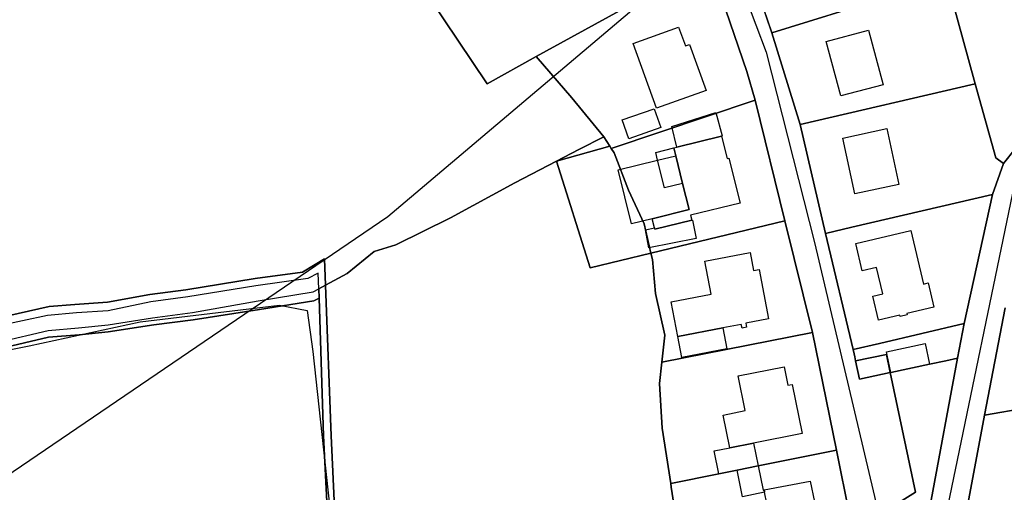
# Model space of a CAD drawing. Extents: x 577960 to 582939, y 6017202 to 6023066.
# Tile 112 of 217: x 579259 to 579421, y 6021625 to 6021703. Entities that reach past the tile are written whole.
import ezdxf

# ---------------------------------------------------------------- set-up
doc = ezdxf.new("R2010")
doc.units = 0
doc.header["$MEASUREMENT"] = 0
doc.linetypes.add('D', pattern=[0])
for name, color, linetype in [('LI__FLUR', 7, 'D'), ('LI__GEB', 7, 'Continuous'), ('LI__GEWAESSE', 7, 'D'), ('LI__STRASSE', 7, 'Continuous')]:
    doc.layers.add(name, color=color, linetype=linetype)

msp = doc.modelspace()

# ---------------------------------------------------------------- linework, layer by layer
at = {"layer": 'LI__FLUR', "color": 8, "linetype": 'D', "true_color": 0x808080}
for p, q in [((579382.408, 6021700.519), (579377.41, 6021715.503)), ((579377.41, 6021715.503), (579382.408, 6021700.519)), ((579372.082, 6021712.504), (579378.329, 6021694.172)), ((579378.329, 6021694.172), (579372.082, 6021712.504)), ((579343.803, 6021696.622), (579370.273, 6021711.195)), ((579370.273, 6021711.195), (579343.803, 6021696.622)), ((579335.806, 6021692.134), (579324.561, 6021708.897)), ((579324.561, 6021708.897), (579335.806, 6021692.134)), ((579411.017, 6021709.394), (579382.408, 6021700.519)), ((579382.408, 6021700.519), (579411.017, 6021709.394)), ((579415.765, 6021692.141), (579411.667, 6021706.995)), ((579411.667, 6021706.995), (579415.765, 6021692.141)), ((579387.056, 6021685.465), (579382.408, 6021700.519)), ((579382.408, 6021700.519), (579387.056, 6021685.465)), ((579343.803, 6021696.622), (579335.806, 6021692.134)), ((579335.806, 6021692.134), (579343.803, 6021696.622)), ((579349.65, 6021689.854), (579343.803, 6021696.622)), ((579343.803, 6021696.622), (579349.65, 6021689.854)), ((579378.329, 6021694.172), (579379.679, 6021689.473)), ((579379.679, 6021689.473), (579378.329, 6021694.172)), ((579387.056, 6021685.465), (579415.765, 6021692.141)), ((579415.765, 6021692.141), (579387.056, 6021685.465)), ((579415.765, 6021692.141), (579419.113, 6021679.976)), ((579419.113, 6021679.976), (579415.765, 6021692.141)), ((579354.888, 6021683.457), (579349.65, 6021689.854)), ((579349.65, 6021689.854), (579354.888, 6021683.457)), ((579379.679, 6021689.473), (579356.118, 6021681.557)), ((579356.118, 6021681.557), (579379.679, 6021689.473)), ((579379.679, 6021689.473), (579384.556, 6021669.691)), ((579384.556, 6021669.691), (579379.679, 6021689.473)), ((579391.224, 6021667.612), (579387.056, 6021685.465)), ((579387.056, 6021685.465), (579391.224, 6021667.612)), ((579425.501, 6021685.603), (579420.393, 6021679.076)), ((579420.393, 6021679.076), (579425.501, 6021685.603)), ((579350.82, 6021681.358), (579354.888, 6021683.457)), ((579354.888, 6021683.457), (579350.82, 6021681.358)), ((579355.878, 6021681.927), (579354.888, 6021683.457)), ((579354.888, 6021683.457), (579355.878, 6021681.927)), ((579355.878, 6021681.927), (579347.151, 6021679.439)), ((579347.151, 6021679.439), (579355.878, 6021681.927)), ((579347.151, 6021679.439), (579350.82, 6021681.358)), ((579350.82, 6021681.358), (579347.151, 6021679.439)), ((579356.118, 6021681.557), (579355.878, 6021681.927)), ((579355.878, 6021681.927), (579356.118, 6021681.557)), ((579356.578, 6021680.828), (579356.118, 6021681.557)), ((579356.118, 6021681.557), (579356.578, 6021680.828)), ((579358.976, 6021674.69), (579356.578, 6021680.828)), ((579356.578, 6021680.828), (579358.976, 6021674.69)), ((579340.334, 6021675.88), (579347.151, 6021679.439)), ((579347.151, 6021679.439), (579340.334, 6021675.88)), ((579347.151, 6021679.439), (579352.669, 6021661.955)), ((579352.669, 6021661.955), (579347.151, 6021679.439)), ((579419.113, 6021679.976), (579420.393, 6021679.076)), ((579420.393, 6021679.076), (579419.113, 6021679.976)), ((579420.393, 6021679.076), (579418.573, 6021673.978)), ((579418.573, 6021673.978), (579420.393, 6021679.076)), ((579329.788, 6021670.153), (579340.334, 6021675.88)), ((579340.334, 6021675.88), (579329.788, 6021670.153)), ((579361.525, 6021669.152), (579358.976, 6021674.69)), ((579358.976, 6021674.69), (579361.525, 6021669.152)), ((579395.552, 6021668.621), (579418.573, 6021673.978)), ((579418.573, 6021673.978), (579395.552, 6021668.621)), ((579418.573, 6021673.978), (579413.915, 6021652.817)), ((579413.915, 6021652.817), (579418.573, 6021673.978)), ((579320.861, 6021665.735), (579329.788, 6021670.153)), ((579329.788, 6021670.153), (579320.861, 6021665.735)), ((579384.556, 6021669.691), (579362.635, 6021664.364)), ((579362.635, 6021664.364), (579384.556, 6021669.691)), ((579384.556, 6021669.691), (579389.077, 6021651.343)), ((579389.077, 6021651.343), (579384.556, 6021669.691)), ((579362.635, 6021664.364), (579361.525, 6021669.152)), ((579361.525, 6021669.152), (579362.635, 6021664.364)), ((579391.224, 6021667.612), (579395.552, 6021668.621)), ((579395.552, 6021668.621), (579391.224, 6021667.612)), ((579395.772, 6021648.549), (579391.224, 6021667.612)), ((579391.224, 6021667.612), (579395.772, 6021648.549)), ((579317.312, 6021664.625), (579320.861, 6021665.735)), ((579320.861, 6021665.735), (579317.312, 6021664.625)), ((579305.567, 6021661.267), (579309.176, 6021663.456)), ((579309.176, 6021663.456), (579305.567, 6021661.267)), ((579309.176, 6021663.456), (579309.335, 6021659.098)), ((579309.335, 6021659.098), (579309.176, 6021663.456)), ((579312.884, 6021661.007), (579317.312, 6021664.625)), ((579317.312, 6021664.625), (579312.884, 6021661.007)), ((579352.669, 6021661.955), (579362.635, 6021664.364)), ((579362.635, 6021664.364), (579352.669, 6021661.955)), ((579362.905, 6021663.314), (579362.635, 6021664.364)), ((579362.635, 6021664.364), (579362.905, 6021663.314)), ((579363.394, 6021657.757), (579362.905, 6021663.314)), ((579362.905, 6021663.314), (579363.394, 6021657.757)), ((579286.464, 6021658.359), (579297.79, 6021660.208)), ((579297.79, 6021660.208), (579286.464, 6021658.359)), ((579297.79, 6021660.208), (579305.567, 6021661.267)), ((579305.567, 6021661.267), (579297.79, 6021660.208)), ((579306.417, 6021660.228), (579297.92, 6021659.008)), ((579308.136, 6021661.107), (579306.417, 6021660.228)), ((579308.216, 6021658.498), (579308.136, 6021661.107)), ((579309.335, 6021659.098), (579312.884, 6021661.007)), ((579312.884, 6021661.007), (579309.335, 6021659.098)), ((579280.557, 6021657.579), (579286.464, 6021658.359)), ((579286.464, 6021658.359), (579280.557, 6021657.579)), ((579297.92, 6021659.008), (579286.774, 6021657.179)), ((579307.296, 6021658.008), (579308.216, 6021658.498)), ((579309.335, 6021659.098), (579308.216, 6021658.498)), ((579308.216, 6021658.498), (579309.335, 6021659.098)), ((579308.216, 6021658.498), (579308.266, 6021656.999)), ((579308.266, 6021656.999), (579308.216, 6021658.498)), ((579309.335, 6021659.098), (579310.235, 6021634.388)), ((579310.235, 6021634.388), (579309.335, 6021659.098)), ((579273.579, 6021656.3), (579280.557, 6021657.579)), ((579280.557, 6021657.579), (579273.579, 6021656.3)), ((579286.774, 6021657.179), (579280.726, 6021656.36)), ((579298.3, 6021656.569), (579307.296, 6021658.008)), ((579308.266, 6021656.999), (579307.406, 6021656.559)), ((579307.406, 6021656.559), (579308.266, 6021656.999)), ((579308.266, 6021656.999), (579309.015, 6021634.398)), ((579309.015, 6021634.398), (579308.266, 6021656.999)), ((579364.924, 6021650.929), (579363.394, 6021657.757)), ((579363.394, 6021657.757), (579364.924, 6021650.929)), ((579255.156, 6021653.632), (579264.053, 6021655.621)), ((579264.053, 6021655.621), (579255.156, 6021653.632)), ((579264.053, 6021655.621), (579268.271, 6021655.921)), ((579268.271, 6021655.921), (579264.053, 6021655.621)), ((579268.271, 6021655.921), (579273.579, 6021656.3)), ((579273.579, 6021656.3), (579268.271, 6021655.921)), ((579280.726, 6021656.36), (579273.689, 6021654.921)), ((579287.514, 6021654.63), (579298.3, 6021656.569)), ((579298.53, 6021655.15), (579287.664, 6021653.411)), ((579287.664, 6021653.411), (579298.53, 6021655.15)), ((579307.406, 6021656.559), (579298.53, 6021655.15)), ((579298.53, 6021655.15), (579307.406, 6021656.559)), ((579417.293, 6021637.803), (579420.632, 6021655.406)), ((579420.632, 6021655.406), (579417.293, 6021637.803)), ((579263.773, 6021654.131), (579255.386, 6021652.332)), ((579268.531, 6021654.561), (579263.773, 6021654.131)), ((579273.689, 6021654.921), (579268.531, 6021654.561)), ((579273.729, 6021652.632), (579280.996, 6021653.731)), ((579280.996, 6021653.731), (579287.514, 6021654.63)), ((579287.664, 6021653.411), (579281.206, 6021652.631)), ((579281.206, 6021652.631), (579287.664, 6021653.411)), ((579263.893, 6021651.672), (579268.851, 6021652.112)), ((579268.851, 6021652.112), (579273.729, 6021652.632)), ((579281.206, 6021652.631), (579273.699, 6021651.462)), ((579273.699, 6021651.462), (579281.206, 6021652.631)), ((579413.915, 6021652.817), (579400.05, 6021649.559)), ((579400.05, 6021649.559), (579413.915, 6021652.817)), ((579413.915, 6021652.817), (579412.865, 6021647.139)), ((579412.865, 6021647.139), (579413.915, 6021652.817)), ((579255.916, 6021649.843), (579263.893, 6021651.672)), ((579263.963, 6021650.583), (579256.076, 6021648.714)), ((579256.076, 6021648.714), (579263.963, 6021650.583)), ((579268.961, 6021650.992), (579263.963, 6021650.583)), ((579263.963, 6021650.583), (579268.961, 6021650.992)), ((579273.699, 6021651.462), (579268.961, 6021650.992)), ((579268.961, 6021650.992), (579273.699, 6021651.462)), ((579364.426, 6021646.471), (579389.077, 6021651.343)), ((579389.077, 6021651.343), (579364.426, 6021646.471)), ((579364.426, 6021646.471), (579364.924, 6021650.929)), ((579364.924, 6021650.929), (579364.426, 6021646.471)), ((579389.077, 6021651.343), (579392.998, 6021632.029)), ((579392.998, 6021632.029), (579389.077, 6021651.343)), ((579400.05, 6021649.559), (579395.772, 6021648.549)), ((579395.772, 6021648.549), (579400.05, 6021649.559)), ((579395.921, 6021647.84), (579395.772, 6021648.549)), ((579395.772, 6021648.549), (579395.921, 6021647.84)), ((579396.021, 6021647.36), (579395.921, 6021647.84)), ((579395.921, 6021647.84), (579396.021, 6021647.36)), ((579396.161, 6021646.68), (579396.021, 6021647.36)), ((579396.021, 6021647.36), (579396.161, 6021646.68)), ((579401.189, 6021647.749), (579396.161, 6021646.68)), ((579396.161, 6021646.68), (579401.189, 6021647.749)), ((579401.819, 6021644.781), (579401.189, 6021647.749)), ((579401.189, 6021647.749), (579401.819, 6021644.781)), ((579408.546, 6021623.829), (579412.865, 6021647.139)), ((579412.865, 6021647.139), (579408.546, 6021623.829)), ((579412.865, 6021647.139), (579410.916, 6021646.72)), ((579410.916, 6021646.72), (579412.865, 6021647.139)), ((579364.04, 6021642.997), (579364.426, 6021646.471)), ((579364.426, 6021646.471), (579364.04, 6021642.997)), ((579396.161, 6021646.68), (579396.771, 6021643.701)), ((579396.771, 6021643.701), (579396.161, 6021646.68)), ((579408.277, 6021646.16), (579401.929, 6021644.801)), ((579401.929, 6021644.801), (579408.277, 6021646.16)), ((579410.916, 6021646.72), (579408.277, 6021646.16)), ((579408.277, 6021646.16), (579410.916, 6021646.72)), ((579396.771, 6021643.701), (579401.819, 6021644.781)), ((579401.819, 6021644.781), (579396.771, 6021643.701)), ((579401.929, 6021644.801), (579401.819, 6021644.781)), ((579401.819, 6021644.781), (579401.929, 6021644.801)), ((579401.819, 6021644.781), (579405.987, 6021625.148)), ((579405.987, 6021625.148), (579401.819, 6021644.781)), ((579364.483, 6021635.655), (579364.04, 6021642.997)), ((579364.04, 6021642.997), (579364.483, 6021635.655)), ((579417.293, 6021637.803), (579438.615, 6021641.441)), ((579438.615, 6021641.441), (579417.293, 6021637.803)), ((579414.134, 6021621.01), (579417.293, 6021637.803)), ((579417.293, 6021637.803), (579414.134, 6021621.01)), ((579309.015, 6021634.398), (579309.634, 6021621.453)), ((579309.634, 6021621.453), (579309.015, 6021634.398)), ((579310.235, 6021634.388), (579310.864, 6021621.423)), ((579310.864, 6021621.423), (579310.235, 6021634.388)), ((579365.863, 6021626.589), (579364.483, 6021635.655)), ((579364.483, 6021635.655), (579365.863, 6021626.589)), ((579392.998, 6021632.029), (579380.187, 6021629.487)), ((579380.187, 6021629.487), (579392.998, 6021632.029)), ((579396.95, 6021612.814), (579392.998, 6021632.029)), ((579392.998, 6021632.029), (579396.95, 6021612.814)), ((579380.187, 6021629.487), (579376.739, 6021628.788)), ((579376.739, 6021628.788), (579380.187, 6021629.487)), ((579373.75, 6021628.178), (579365.863, 6021626.589)), ((579365.863, 6021626.589), (579373.75, 6021628.178)), ((579376.739, 6021628.788), (579373.75, 6021628.178)), ((579373.75, 6021628.178), (579376.739, 6021628.788)), ((579365.927, 6021625.961), (579365.863, 6021626.589)), ((579365.863, 6021626.589), (579365.927, 6021625.961)), ((579367.282, 6021617.793), (579365.927, 6021625.961)), ((579365.927, 6021625.961), (579367.282, 6021617.793)), ((579405.987, 6021625.148), (579402.019, 6021622.719)), ((579402.019, 6021622.719), (579405.987, 6021625.148))]:
    msp.add_line(p, q, dxfattribs=at)
at = {"layer": 'LI__GEB', "color": 5, "linetype": 'D', "true_color": 0x0000ff}
for p, q in [((579359.707, 6021698.76), (579367.164, 6021701.449)), ((579367.164, 6021701.449), (579368.273, 6021698.38)), ((579391.354, 6021699.069), (579398.292, 6021700.918)), ((579398.292, 6021700.918), (579400.671, 6021692.002)), ((579363.545, 6021688.135), (579359.707, 6021698.76)), ((579368.273, 6021698.38), (579368.953, 6021698.62)), ((579368.953, 6021698.62), (579371.672, 6021691.063)), ((579393.733, 6021690.153), (579391.354, 6021699.069)), ((579371.672, 6021691.063), (579363.545, 6021688.135)), ((579400.671, 6021692.002), (579393.733, 6021690.153)), ((579357.917, 6021686.215), (579363.165, 6021688.045)), ((579363.165, 6021688.045), (579364.235, 6021684.966)), ((579358.997, 6021683.137), (579357.917, 6021686.215)), ((579364.235, 6021684.966), (579358.997, 6021683.137)), ((579394.053, 6021683.255), (579401.25, 6021684.795)), ((579401.25, 6021684.795), (579403.209, 6021675.648)), ((579366.874, 6021681.757), (579374.201, 6021683.566)), ((579374.201, 6021683.566), (579375.11, 6021679.877)), ((579396.002, 6021674.109), (579394.053, 6021683.255)), ((579366.364, 6021681.627), (579366.874, 6021681.757)), ((579366.684, 6021680.348), (579366.364, 6021681.627)), ((579357.247, 6021678.009), (579363.725, 6021679.618)), ((579363.725, 6021679.618), (579366.684, 6021680.348)), ((579366.684, 6021680.348), (579367.803, 6021675.809)), ((579367.803, 6021675.809), (579366.684, 6021680.348)), ((579375.11, 6021679.877), (579375.41, 6021679.957)), ((579375.41, 6021679.957), (579377.239, 6021672.59)), ((579359.436, 6021669.182), (579357.247, 6021678.009)), ((579367.803, 6021675.809), (579368.873, 6021671.521)), ((579368.873, 6021671.521), (579367.803, 6021675.809)), ((579403.209, 6021675.648), (579396.002, 6021674.109)), ((579368.873, 6021671.521), (579362.825, 6021670.022)), ((579362.825, 6021670.022), (579368.873, 6021671.521)), ((579377.239, 6021672.59), (579369.102, 6021670.581)), ((579362.825, 6021670.022), (579359.436, 6021669.182)), ((579363.205, 6021668.502), (579362.825, 6021670.022)), ((579369.302, 6021669.762), (579363.255, 6021668.292)), ((579363.255, 6021668.292), (579369.302, 6021669.762)), ((579369.102, 6021670.581), (579369.302, 6021669.762)), ((579369.302, 6021669.762), (579369.462, 6021669.802)), ((579369.462, 6021669.802), (579370.057, 6021666.763)), ((579361.715, 6021668.213), (579363.205, 6021668.502)), ((579362.297, 6021665.243), (579361.715, 6021668.213)), ((579363.255, 6021668.292), (579363.205, 6021668.502)), ((579363.205, 6021668.502), (579363.255, 6021668.292)), ((579396.182, 6021665.942), (579405.188, 6021668.061)), ((579405.188, 6021668.061), (579407.257, 6021659.295)), ((579370.057, 6021666.763), (579362.297, 6021665.243)), ((579397.231, 6021661.484), (579396.182, 6021665.942)), ((579371.457, 6021663.06), (579378.884, 6021664.477)), ((579378.884, 6021664.477), (579379.449, 6021661.515)), ((579372.495, 6021657.621), (579371.457, 6021663.06)), ((579379.449, 6021661.515), (579380.339, 6021661.685)), ((579380.339, 6021661.685), (579381.883, 6021653.592)), ((579399.57, 6021662.034), (579397.231, 6021661.484)), ((579400.59, 6021657.695), (579399.57, 6021662.034)), ((579407.257, 6021659.295), (579408.027, 6021659.475)), ((579408.027, 6021659.475), (579408.967, 6021655.526)), ((579365.946, 6021656.372), (579372.495, 6021657.621)), ((579398.97, 6021657.316), (579400.59, 6021657.695)), ((579399.91, 6021653.357), (579398.97, 6021657.316)), ((579367.031, 6021650.686), (579365.946, 6021656.372)), ((579408.967, 6021655.526), (579404.528, 6021654.467)), ((579381.883, 6021653.592), (579378.158, 6021652.882)), ((579403.409, 6021654.197), (579399.91, 6021653.357)), ((579403.459, 6021653.967), (579403.409, 6021654.197)), ((579404.578, 6021654.237), (579403.459, 6021653.967)), ((579404.528, 6021654.467), (579404.578, 6021654.237)), ((579367.031, 6021650.686), (579374.398, 6021652.091)), ((579374.398, 6021652.091), (579367.031, 6021650.686)), ((579377.432, 6021652.67), (579374.398, 6021652.091)), ((579374.398, 6021652.091), (579375.048, 6021648.682)), ((579377.544, 6021652.082), (579377.432, 6021652.67)), ((579378.284, 6021652.223), (579377.544, 6021652.082)), ((579378.158, 6021652.882), (579378.284, 6021652.223)), ((579367.681, 6021647.277), (579367.031, 6021650.686)), ((579375.048, 6021648.682), (579367.681, 6021647.277)), ((579401.209, 6021648.199), (579407.547, 6021649.559)), ((579407.547, 6021649.559), (579408.277, 6021646.16)), ((579401.329, 6021647.61), (579401.209, 6021648.199)), ((579401.929, 6021644.801), (579401.329, 6021647.61)), ((579376.938, 6021644.226), (579384.428, 6021645.726)), ((579384.428, 6021645.726), (579385.036, 6021642.692)), ((579408.277, 6021646.16), (579401.929, 6021644.801)), ((579378.078, 6021638.534), (579376.938, 6021644.226)), ((579385.036, 6021642.692), (579385.785, 6021642.842)), ((579385.785, 6021642.842), (579387.395, 6021634.785)), ((579374.45, 6021637.804), (579378.078, 6021638.534)), ((579375.529, 6021632.426), (579374.45, 6021637.804)), ((579387.395, 6021634.785), (579379.448, 6021633.196)), ((579375.529, 6021632.426), (579379.448, 6021633.196)), ((579379.448, 6021633.196), (579375.529, 6021632.426)), ((579379.448, 6021633.196), (579380.187, 6021629.487)), ((579373, 6021631.917), (579375.529, 6021632.426)), ((579373.75, 6021628.178), (579373, 6021631.917)), ((579376.739, 6021628.788), (579380.187, 6021629.487)), ((579380.187, 6021629.487), (579376.739, 6021628.788)), ((579380.187, 6021629.487), (579380.997, 6021625.489)), ((579376.739, 6021628.788), (579373.75, 6021628.178)), ((579377.618, 6021624.42), (579376.739, 6021628.788)), ((579381.177, 6021625.529), (579388.734, 6021626.988)), ((579388.734, 6021626.988), (579389.394, 6021623.6)), ((579381.247, 6021625.139), (579377.618, 6021624.42)), ((579380.997, 6021625.489), (579381.177, 6021625.529)), ((579381.177, 6021625.529), (579381.247, 6021625.139)), ((579381.247, 6021625.139), (579381.177, 6021625.529)), ((579382.356, 6021619.571), (579381.247, 6021625.139))]:
    msp.add_line(p, q, dxfattribs=at)
at = {"layer": 'LI__GEB', "color": 5, "linetype": 'D', "true_color": 0x0100ff}
for p, q in [((579366.054, 6021685.136), (579373.281, 6021687.444)), ((579373.281, 6021687.444), (579374.281, 6021683.586)), ((579366.874, 6021681.757), (579366.054, 6021685.136)), ((579374.201, 6021683.566), (579366.874, 6021681.757)), ((579374.281, 6021683.586), (579374.201, 6021683.566)), ((579363.405, 6021680.897), (579366.364, 6021681.627)), ((579363.725, 6021679.618), (579363.405, 6021680.897)), ((579366.364, 6021681.627), (579366.684, 6021680.348)), ((579364.844, 6021675.08), (579363.725, 6021679.618)), ((579366.684, 6021680.348), (579367.803, 6021675.809)), ((579367.803, 6021675.809), (579364.844, 6021675.08))]:
    msp.add_line(p, q, dxfattribs=at)
at = {"layer": 'LI__GEWAESSE', "color": 161, "linetype": 'D', "true_color": 0x56aaff}
for p, q in [((579278.983, 6021653.112), (579301.766, 6021655.846)), ((579301.766, 6021655.846), (579306.323, 6021654.935)), ((579306.323, 6021654.935), (579307.234, 6021648.251)), ((579260.757, 6021649.163), (579278.983, 6021653.112)), ((579246.783, 6021646.429), (579260.757, 6021649.163)), ((579307.234, 6021648.251), (579309.968, 6021623.038))]:
    msp.add_line(p, q, dxfattribs=at)
at = {"layer": 'LI__STRASSE', "color": 251, "linetype": 'D', "true_color": 0x646464}
for p, q in [((579319.541, 6021670.363), (579371.273, 6021714.244)), ((579227.725, 6021607.831), (579319.541, 6021670.363))]:
    msp.add_line(p, q, dxfattribs=at)
at = {"layer": 'LI__STRASSE', "color": 251, "linetype": 'D', "true_color": 0x656464}
for p, q in [((579375.23, 6021713.857), (579381.528, 6021697.363)), ((579381.528, 6021697.363), (579389.424, 6021666.092)), ((579409.416, 6021613.913), (579422.512, 6021677.087)), ((579389.424, 6021666.092), (579400.088, 6021620.816))]:
    msp.add_line(p, q, dxfattribs=at)

doc.saveas('drawing.dxf')
